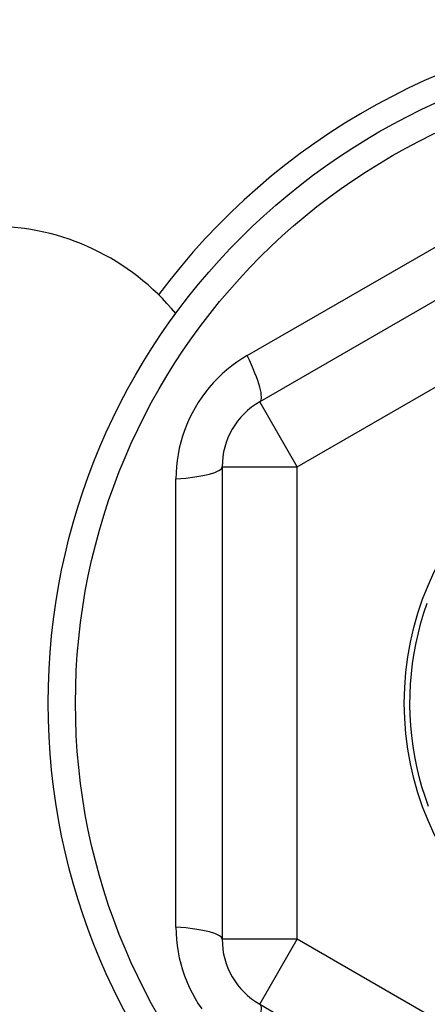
# Model space of a CAD drawing. Header units: inches. Extents: x 56.1 to 140.1, y 37.7 to 64.
# Tile 69 of 102: x 105.078 to 105.291, y 60.21 to 60.726. Entities that reach past the tile are written whole.
import ezdxf

# ---------------------------------------------------------------- set-up
doc = ezdxf.new("R2010")
doc.units = ezdxf.units.IN
doc.header["$MEASUREMENT"] = 0
doc.layers.add('Visible Edges(ANSI)', color=7, linetype='Continuous', lineweight=25)
doc.layers.add('Visible Tangent Edges(ANSI)', color=7, linetype='Continuous', lineweight=25)

msp = doc.modelspace()

# ---------------------------------------------------------------- linework, layer by layer
at = {"layer": 'Visible Edges(ANSI)'}
for p, q in [((105.4181134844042, 60.64971040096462), (105.2035465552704, 60.52583012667)), ((105.1838615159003, 60.49173463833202), (105.1838615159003, 60.24397408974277)), ((105.2035465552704, 60.2098786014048), (105.4181134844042, 60.08599832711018))]:
    msp.add_line(p, q, dxfattribs=at)
at = {"layer": 'Visible Edges(ANSI)', "flags": 128}
msp.add_lwpolyline([(105.2920380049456, 60.31365294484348), (105.2902308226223, 60.31878606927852), (105.2886043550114, 60.32397927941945), (105.2871605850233, 60.32922621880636), (105.2859012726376, 60.33452046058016), (105.2848279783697, 60.33985551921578), (105.2839420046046, 60.34522486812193), (105.2832444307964, 60.35062192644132), (105.2827361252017, 60.35604008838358), (105.28241770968, 60.3614727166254), (105.2822895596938, 60.3669131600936), (105.2823518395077, 60.37235475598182), (105.2826044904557, 60.37779084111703), (105.2830471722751, 60.38321475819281), (105.2836793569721, 60.38861986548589), (105.2845002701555, 60.3939995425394), (105.2855089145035, 60.39934720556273), (105.2867040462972, 60.40465630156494), (105.2880841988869, 60.40992033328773), (105.2896476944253, 60.41513285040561), (105.2913926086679, 60.42028747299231)], dxfattribs=at)
at = {"layer": 'Visible Edges(ANSI)'}
for radius in [0.3451589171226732, 0.1584645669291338]:
    msp.add_circle((105.4377985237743, 60.36785436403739), radius, dxfattribs=at)
for centre, radius, start, end in [((105.4377985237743, 60.36785436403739), 0.358267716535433, 45.74906109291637, 143.3100461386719), ((105.0627985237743, 60.4928543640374), 0.1249999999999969, 39.30963001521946, 90), ((105.2232315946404, 60.49173463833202), 0.0393700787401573, 120.0000000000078, 180), ((105.2232315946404, 60.24397408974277), 0.0393700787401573, 180, 239.9999999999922)]:
    msp.add_arc(centre, radius, start, end, dxfattribs=at)
at = {"layer": 'Visible Tangent Edges(ANSI)'}
for p, q in [((105.1969679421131, 60.55001226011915), (105.4004604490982, 60.66749871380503)), ((105.2232315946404, 60.49173463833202), (105.4377985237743, 60.61561491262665)), ((105.2232315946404, 60.49173463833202), (105.2035465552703, 60.52583012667)), ((105.1838615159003, 60.49173463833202), (105.2232315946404, 60.49173463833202)), ((105.2232315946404, 60.24397408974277), (105.2232315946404, 60.49173463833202)), ((105.159629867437, 60.25036791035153), (105.159629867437, 60.48534081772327)), ((105.2232315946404, 60.24397408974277), (105.1838615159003, 60.24397408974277)), ((105.2035465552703, 60.2098786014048), (105.2232315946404, 60.24397408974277)), ((105.4377985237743, 60.12009381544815), (105.2232315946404, 60.24397408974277))]:
    msp.add_line(p, q, dxfattribs=at)
at = {"layer": 'Visible Tangent Edges(ANSI)', "flags": 128}
for points in [[(105.196967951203, 60.55001225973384), (105.194217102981, 60.54834386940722), (105.1915255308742, 60.54654812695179), (105.1889024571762, 60.54462862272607), (105.1863575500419, 60.54258926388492), (105.18389928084, 60.54043616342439), (105.1815351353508, 60.53817626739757), (105.1792726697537, 60.53581651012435), (105.177119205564, 60.53336357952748), (105.1750748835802, 60.53081558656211), (105.1731411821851, 60.52817539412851), (105.171322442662, 60.52545020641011), (105.1696230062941, 60.52264723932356), (105.1680472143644, 60.5197736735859), (105.1665993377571, 60.51683673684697), (105.1652837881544, 60.51384360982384), (105.1641043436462, 60.51080026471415), (105.1630613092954, 60.50770742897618), (105.1621550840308, 60.50457231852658), (105.1613863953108, 60.50140326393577), (105.1607559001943, 60.49820863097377), (105.1602643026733, 60.49499672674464), (105.1599123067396, 60.49177589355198), (105.1597005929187, 60.48855448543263), (105.1596298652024, 60.48534082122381)], [(105.1596298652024, 60.25036790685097), (105.1596993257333, 60.2471514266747), (105.1599086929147, 60.24392256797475), (105.1602594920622, 60.24069117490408), (105.1607531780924, 60.23746754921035), (105.1613886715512, 60.23426206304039), (105.1621637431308, 60.23108471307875), (105.163076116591, 60.22794548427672), (105.1641236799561, 60.22485404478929), (105.165308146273, 60.22180962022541), (105.1666277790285, 60.21881489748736), (105.1680784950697, 60.21587724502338), (105.1696562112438, 60.21300399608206), (105.1713568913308, 60.21020251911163), (105.1731764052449, 60.20748017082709)]]:
    msp.add_lwpolyline(points, dxfattribs=at)
at = {"layer": 'Visible Tangent Edges(ANSI)'}
msp.add_circle((105.4377985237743, 60.36785436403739), 0.3308444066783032, dxfattribs=at)
for centre, major_axis, ratio, start_param, end_param in [((105.1838615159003, 60.55992561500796), (0.0196850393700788, -0.0340954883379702), 0.1759287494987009, 0, 1.176112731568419), ((105.1444914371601, 60.49173463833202), (0.0393700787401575, 0), 0.1759287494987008, 5.107072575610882, 6.283185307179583), ((105.1444914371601, 60.24397408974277), (0.0393700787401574, 0), 0.1759287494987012, 0, 1.176112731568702), ((105.1838615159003, 60.17578311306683), (0.0196850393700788, 0.03409548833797), 0.1759287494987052, 5.107072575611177, 6.283185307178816)]:
    msp.add_ellipse(centre, major_axis=major_axis, ratio=ratio, start_param=start_param, end_param=end_param, dxfattribs=at)

doc.saveas('drawing.dxf')
